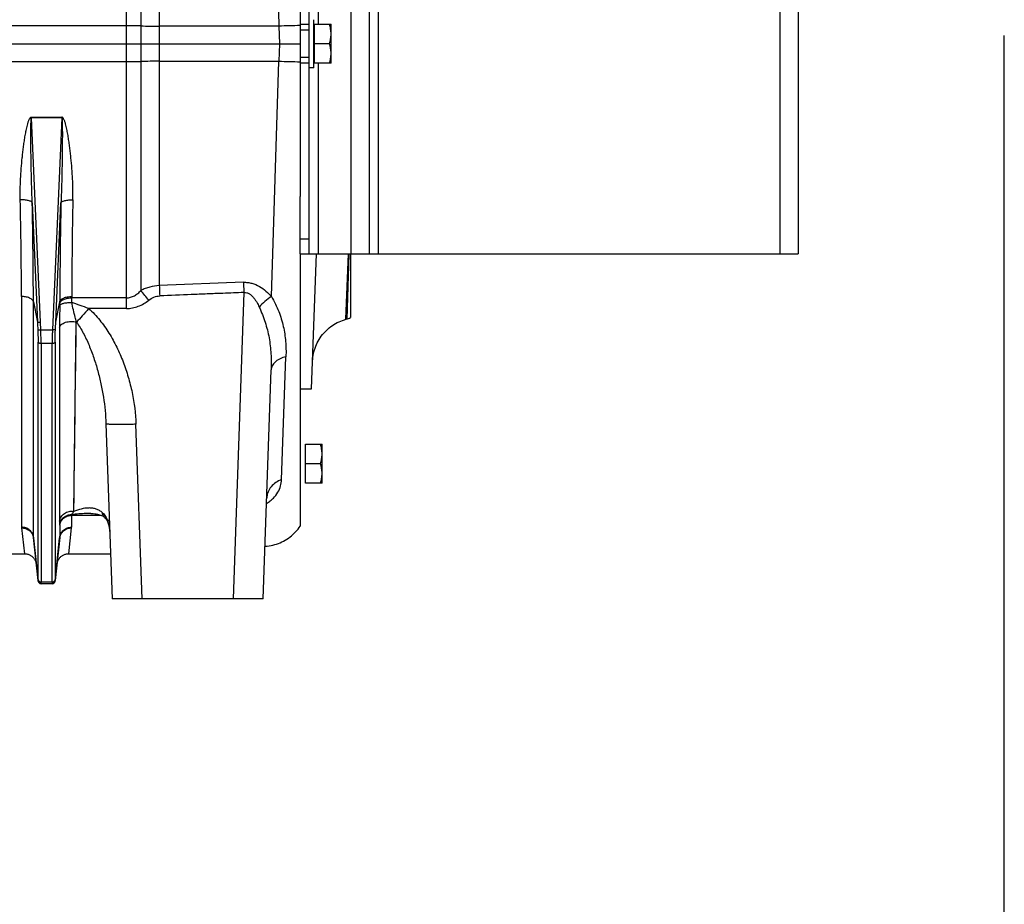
# Model space of a CAD drawing. Extents: x -1622 to 1181, y 8 to 1633.
# Tile 79 of 80: x 853 to 1181, y 543 to 838. Entities that reach past the tile are written whole.
import ezdxf

# ---------------------------------------------------------------- set-up
doc = ezdxf.new("R2010")
doc.units = 0
doc.header["$LTSCALE"] = 65.395
doc.layers.get('0').update_dxf_attribs({"linetype": 'CONTINUOUS'})

msp = doc.modelspace()

# ---------------------------------------------------------------- linework, layer by layer
at = {"color": 9, "linetype": 'CONTINUOUS'}
for p, q in [((934.11, 997.78), (939.26, 836.1)), ((899.4, 915.48), (899.4, 749.61)), ((952.34, 900.26), (952.34, 836.76)), ((963.34, 760.26), (963.34, 900.26)), ((972.34, 900.26), (972.34, 760.26)), ((1106.34, 760.26), (1106.34, 900.26)), ((888.44, 741.97), (888.44, 870.52)), ((893.29, 864.55), (893.29, 747.99)), ((946.34, 836.76), (949.34, 836.76)), ((888.44, 836.19), (600.84, 836.19)), ((939.26, 836.1), (899.4, 836.13)), ((939.26, 836.1), (939.46, 830.26)), ((939.46, 830.26), (939.26, 824.42)), ((600.84, 824.33), (888.44, 824.33)), ((899.4, 824.39), (939.26, 824.42)), ((936.76, 745.98), (939.26, 824.42)), ((949.34, 823.76), (946.34, 823.76)), ((952.34, 823.76), (952.34, 760.26)), ((856.8, 805.79), (866.88, 805.79)), ((856.8, 805.79), (856.8, 805.5)), ((866.88, 805.5), (856.8, 805.5)), ((859.78, 737.4), (856.8, 805.5)), ((866.88, 805.5), (863.89, 737.4)), ((866.88, 805.5), (866.88, 805.79)), ((857.04, 777.21), (858.79, 737.42)), ((864.89, 737.42), (866.63, 777.21)), ((946.34, 765.26), (949.34, 765.26)), ((961.6, 738.39), (962.48, 760.26)), ((962.56, 760.26), (961.84, 738.45)), ((962.56, 760.26), (962.31, 752.58)), ((853.45, 745.99), (853.5, 669.09)), ((870.22, 745.99), (870.22, 745.54)), ((888.44, 745.54), (870.22, 745.54)), ((927.59, 747.33), (924.03, 645.26)), ((857.43, 744.21), (858.79, 737.42)), ((857.48, 665.68), (857.43, 744.21)), ((864.89, 737.42), (866.24, 744.21)), ((866.24, 744.21), (866.24, 743.74)), ((888.44, 741.97), (875.84, 741.97)), ((859.89, 734.9), (859.78, 737.4)), ((863.89, 737.4), (863.78, 734.9)), ((866.15, 735.69), (866.18, 671.12)), ((870.91, 674.36), (871.74, 737.5)), ((871.74, 737.5), (871.79, 737.43)), ((859.89, 734.9), (863.78, 734.9)), ((859, 651.65), (859, 730.78)), ((863.68, 730.31), (859.99, 730.31)), ((859.99, 730.31), (859.99, 650.79)), ((863.68, 650.79), (863.68, 730.31)), ((864.68, 730.78), (864.68, 651.65)), ((940.17, 684.93), (941.6, 725.93)), ((871.49, 717.83), (871.57, 724.19)), ((893.65, 645.26), (891.62, 703.4)), ((870.91, 674.36), (870.98, 679.68)), ((866.18, 674.41), (866.18, 671.12)), ((870.18, 673.05), (880.04, 673.05)), ((870.18, 673.05), (870.18, 669.09)), ((866.2, 669.72), (866.2, 665.68)), ((881.28, 672.23), (881.29, 672.23)), ((853.51, 668.85), (854.44, 660.26)), ((869.24, 660.26), (870.17, 668.85)), ((858.99, 651.31), (857.48, 665.68)), ((866.2, 665.68), (864.69, 651.31)), ((859.99, 650.26), (859.98, 650.32)), ((863.68, 650.79), (859.99, 650.79)), ((863.69, 650.32), (863.69, 650.26))]:
    msp.add_line(p, q, dxfattribs=at)
at = {"color": 7, "linetype": 'CONTINUOUS'}
for p, q in [((949.34, 834.76), (949.34, 900.26)), ((969.34, 900.26), (969.34, 760.26)), ((1112.34, 900.26), (1112.34, 760.26)), ((949.34, 834.76), (946.34, 834.76)), ((1181, 8), (1181, 833)), ((946.34, 825.76), (949.34, 825.76)), ((949.34, 760.26), (949.34, 825.76)), ((946.34, 760.26), (946.34, 779.28)), ((946.34, 760.26), (1112.34, 760.26))]:
    msp.add_line(p, q, dxfattribs=at)
at = {"color": 6, "linetype": 'CONTINUOUS'}
for p, q in [((946.34, 881.24), (946.34, 779.28)), ((950.94, 822.26), (950.94, 838.26)), ((951.14, 836.76), (956.64, 836.76)), ((956.64, 823.76), (956.64, 836.76)), ((600.84, 830.26), (946.34, 830.26)), ((956.06, 830.26), (951.14, 830.26)), ((956.64, 823.76), (951.14, 823.76)), ((950.94, 822.26), (949.34, 822.26)), ((946.34, 760.26), (946.34, 669.42)), ((950.17, 715.25), (951.74, 760.26)), ((963.09, 760.26), (963.09, 738.97)), ((927.45, 750.71), (899.4, 749.62)), ((961.84, 738.45), (961.6, 738.39)), ((934.01, 645.26), (936.68, 721.52)), ((946.34, 715.26), (950.17, 715.26)), ((881.63, 703.57), (883.66, 645.26)), ((948.14, 696.76), (953.64, 696.76)), ((953.64, 683.76), (953.64, 696.76)), ((953.06, 690.26), (948.14, 690.26)), ((953.64, 683.76), (948.14, 683.76)), ((857.49, 665.47), (858.99, 651.15)), ((864.68, 651.15), (866.19, 665.47)), ((847.24, 660.26), (854.44, 660.26)), ((869.24, 660.26), (883.14, 660.26)), ((863.69, 650.26), (859.99, 650.26)), ((934.01, 645.26), (883.66, 645.26))]:
    msp.add_line(p, q, dxfattribs=at)
at = {"color": 2, "linetype": 'CONTINUOUS'}
for p, q in [((951.14, 823.76), (951.14, 836.76)), ((949.34, 825.76), (949.34, 834.76)), ((948.14, 683.76), (948.14, 696.76))]:
    msp.add_line(p, q, dxfattribs=at)
at = {"color": 6, "linetype": 'CONTINUOUS'}
for points in [[(950.49, 724.42), (950.53, 725.06), (950.59, 725.7), (950.68, 726.33), (950.8, 726.96), (950.94, 727.58), (951.11, 728.2), (951.31, 728.81), (951.53, 729.41), (951.78, 730), (952.05, 730.58), (952.35, 731.15), (952.67, 731.7), (953.02, 732.24), (953.39, 732.77), (953.78, 733.27), (954.19, 733.77), (954.62, 734.24), (955.07, 734.69), (955.54, 735.13), (956.03, 735.54), (956.53, 735.94), (957.06, 736.31), (957.59, 736.65), (958.14, 736.98), (958.71, 737.28), (959.29, 737.56), (959.88, 737.81), (960.47, 738.04), (961.08, 738.24), (961.6, 738.39)], [(935.18, 678.71), (935.19, 678.83), (935.2, 678.95), (935.22, 679.05), (935.23, 679.13), (935.25, 679.19), (935.26, 679.23), (935.26, 679.24), (935.26, 679.24)], [(876.59, 673.66), (876.9, 673.65), (877.41, 673.63), (877.89, 673.59), (878.34, 673.53), (878.76, 673.45), (879.15, 673.36), (879.51, 673.25), (879.84, 673.14), (880.14, 673.01), (880.41, 672.88), (880.66, 672.73), (880.89, 672.57), (881.1, 672.4), (881.29, 672.23)], [(881.28, 672.23), (881.34, 672.17), (881.45, 672.05), (881.56, 671.92), (881.66, 671.79), (881.75, 671.67), (881.83, 671.54), (881.91, 671.42), (881.98, 671.29), (882.05, 671.16), (882.11, 671.02), (882.17, 670.87), (882.23, 670.73), (882.29, 670.57), (882.35, 670.41), (882.4, 670.24), (882.45, 670.06), (882.51, 669.87), (882.56, 669.67), (882.6, 669.46), (882.65, 669.24), (882.69, 669), (882.74, 668.75), (882.77, 668.49), (882.81, 668.21), (882.84, 667.91), (882.87, 667.6), (882.89, 667.27)], [(934.62, 662.76), (934.76, 662.76), (935.39, 662.81), (936.02, 662.89), (936.65, 663), (937.27, 663.13), (937.88, 663.29), (938.49, 663.47), (939.09, 663.68), (939.68, 663.91), (940.26, 664.17), (940.82, 664.45), (941.38, 664.76), (941.92, 665.09), (942.45, 665.44), (942.96, 665.82), (943.45, 666.21), (943.93, 666.63), (944.39, 667.06), (944.83, 667.52), (945.26, 667.99), (945.66, 668.48), (946.04, 668.99), (946.34, 669.42)], [(854.44, 660.26), (854.56, 660.26), (854.79, 660.24), (855.02, 660.22), (855.24, 660.18), (855.47, 660.12), (855.69, 660.06), (855.9, 659.98), (856.11, 659.89), (856.32, 659.79), (856.52, 659.67), (856.71, 659.55), (856.9, 659.41), (857.07, 659.27), (857.24, 659.11), (857.4, 658.94), (857.55, 658.77), (857.69, 658.59), (857.82, 658.4), (857.93, 658.2), (858.04, 658), (858.13, 657.79), (858.21, 657.57), (858.28, 657.35), (858.34, 657.13), (858.38, 656.9), (858.41, 656.68)], [(865.26, 656.68), (865.29, 656.9), (865.34, 657.13), (865.39, 657.35), (865.46, 657.57), (865.54, 657.79), (865.64, 658), (865.74, 658.2), (865.86, 658.4), (865.99, 658.59), (866.13, 658.77), (866.28, 658.94), (866.44, 659.11), (866.6, 659.27), (866.78, 659.41), (866.97, 659.55), (867.16, 659.67), (867.36, 659.79), (867.56, 659.89), (867.77, 659.98), (867.99, 660.06), (868.21, 660.12), (868.43, 660.18), (868.66, 660.22), (868.89, 660.24), (869.12, 660.26), (869.24, 660.26)]]:
    msp.add_lwpolyline(points, dxfattribs=at)
at = {"color": 9, "linetype": 'CONTINUOUS'}
for points in [[(866.15, 735.69), (866.15, 732.43), (866.15, 729.22), (866.15, 726.05)], [(871.57, 724.19), (871.61, 727.4), (871.65, 730.66), (871.69, 734.03), (871.74, 737.5)], [(866.15, 726.05), (866.16, 719.92), (866.16, 716.95), (866.16, 714.07)], [(871.33, 705.95), (871.37, 708.83), (871.41, 711.78), (871.49, 717.83)], [(866.16, 714.07), (866.17, 708.4), (866.17, 705.6), (866.17, 702.86), (866.17, 700.2)], [(871.22, 697.75), (871.26, 700.41), (871.33, 705.95)], [(866.17, 700.2), (866.18, 695.1), (866.18, 692.68), (866.18, 690.33), (866.18, 688.07)], [(871.12, 690.3), (871.16, 692.69), (871.22, 697.75)], [(870.98, 679.68), (871.01, 681.61), (871.03, 683.64), (871.06, 685.77), (871.12, 690.3)], [(866.18, 688.07), (866.18, 681.75), (866.18, 679.8), (866.18, 677.93), (866.18, 676.14), (866.18, 674.41)]]:
    msp.add_lwpolyline(points, dxfattribs=at)
for centre, radius, start, end in [((888.53, 432.56), 403.63, 89.3244, 90.0121), ((899.7, 1387.13), 551, 269.3325, 269.968), ((952.34, 463.22), 373.11, 90.9211, 92.0092), ((888.46, 1239.07), 414.75, 269.9972, 270.6665), ((899.61, 288.28), 536.11, 90.0232, 90.6763), ((953, 1223.42), 399.24, 268.0264, 269.0433), ((-648.84, 743.92), 1502.29, 0.07915, 1.30879), ((2304.92, 744.74), 1434.7, 178.66224, 179.95012), ((-645.58, 742.92), 1503.01, 0.04901, 1.30702), ((2439.79, 742.09), 1573.55, 178.72119, 179.9228), ((737.93, 745.58), 132.29, 359.3144, 359.9786), ((738.84, 623.02), 198.67, 37.779, 38.9793), ((832.6, 743.77), 33.64, 358.6454, 359.9494), ((824.97, 610.06), 141.37, 68.9105, 71.336), ((941.28, 678.5), 6.1, 173.0448, 177.9914), ((867.8, 669.1), 2.38, 353.9399, 359.8641), ((864.18, 665.68), 2.02, 354.0162, 359.9663)]:
    msp.add_arc(centre, radius, start, end, dxfattribs=at)
at = {"color": 6, "linetype": 'CONTINUOUS'}
for centre, radius, start, end in [((960.55, 743.28), 5, 285, 300.5355), ((859.99, 651.26), 1, 186, 270), ((863.69, 651.26), 1, 270, 354)]:
    msp.add_arc(centre, radius, start, end, dxfattribs=at)
at = {"color": 2, "linetype": 'CONTINUOUS'}
for centre, radius, start, end in [((855.81, 669.09), 2.31, 180.0229, 186.1213), ((853.92, 665.09), 3.59, 9.3836, 9.7906), ((853.97, 665.1), 3.54, 6.0121, 9.3906), ((859.5, 665.68), 2.02, 180.0337, 185.9838), ((859.95, 651.41), 0.964, 185.7423, 190.6036), ((863.72, 651.41), 0.974, 344.8075, 354.234), ((863.8, 651.24), 0.895, 1.739, 4.2334)]:
    msp.add_arc(centre, radius, start, end, dxfattribs=at)
at = {"color": 6, "linetype": 'CONTINUOUS'}
for points, knots in [([(956.64, 833.51), (956.64, 834.06), (956.53, 835.16), (956.23, 836.23), (956.06, 836.76)], [0, 0, 0, 0, 0.498124, 1, 1, 1, 1]), ([(956.06, 830.26), (956.23, 830.78), (956.53, 831.85), (956.64, 832.96), (956.64, 833.51)], [0, 0, 0, 0, 0.501876, 1, 1, 1, 1]), ([(956.64, 827.01), (956.64, 827.56), (956.53, 828.66), (956.23, 829.73), (956.06, 830.26)], [0, 0, 0, 0, 0.498124, 1, 1, 1, 1]), ([(956.06, 823.76), (956.23, 824.28), (956.53, 825.35), (956.64, 826.46), (956.64, 827.01)], [0, 0, 0, 0, 0.501876, 1, 1, 1, 1]), ([(858.79, 737.42), (858.8, 737.42), (858.83, 737.41), (858.9, 737.4), (858.99, 737.4), (859.12, 737.39), (859.26, 737.39), (859.49, 737.39), (859.66, 737.4), (859.78, 737.4)], [0, 0, 0, 0, 0.035333, 0.1024, 0.199746, 0.32428, 0.471855, 0.637489, 1, 1, 1, 1]), ([(953.64, 693.51), (953.64, 694.06), (953.53, 695.16), (953.23, 696.23), (953.06, 696.76)], [0, 0, 0, 0, 0.498124, 1, 1, 1, 1]), ([(953.06, 690.26), (953.23, 690.78), (953.53, 691.85), (953.64, 692.96), (953.64, 693.51)], [0, 0, 0, 0, 0.501876, 1, 1, 1, 1]), ([(953.64, 687.01), (953.64, 687.56), (953.53, 688.66), (953.23, 689.73), (953.06, 690.26)], [0, 0, 0, 0, 0.498124, 1, 1, 1, 1]), ([(953.06, 683.76), (953.23, 684.28), (953.53, 685.35), (953.64, 686.46), (953.64, 687.01)], [0, 0, 0, 0, 0.501876, 1, 1, 1, 1])]:
    msp.add_open_spline(points, degree=3, knots=knots, dxfattribs=at)
at = {"color": 9, "linetype": 'CONTINUOUS'}
for points, knots in [([(853.06, 778.23), (853.04, 779.38), (853.04, 781.69), (853.16, 785.17), (853.38, 788.66), (853.64, 791.58), (853.9, 793.91), (854.12, 795.67), (854.36, 797.43), (854.63, 799.18), (854.89, 800.65), (855.12, 801.81), (855.31, 802.68), (855.49, 803.4), (855.66, 803.98), (855.8, 804.4), (855.95, 804.82), (856.11, 805.16), (856.27, 805.42), (856.4, 805.6), (856.57, 805.75), (856.72, 805.79), (856.8, 805.79)], [0, 0, 0, 0, 0.122622, 0.246032, 0.370176, 0.494998, 0.557647, 0.620442, 0.683378, 0.746447, 0.809643, 0.841288, 0.872963, 0.904668, 0.920534, 0.936409, 0.952294, 0.968189, 0.976147, 0.984111, 0.992074, 1, 1, 1, 1]), ([(857.04, 777.21), (857, 778.39), (856.91, 780.77), (856.81, 784.35), (856.74, 787.33), (856.7, 789.72), (856.67, 791.51), (856.64, 793.3), (856.62, 795.09), (856.61, 796.59), (856.6, 797.78), (856.6, 798.68), (856.6, 799.57), (856.6, 800.46), (856.6, 801.35), (856.61, 802.09), (856.61, 802.69), (856.62, 803.13), (856.63, 803.57), (856.64, 804), (856.66, 804.36), (856.67, 804.65), (856.68, 804.86), (856.7, 805.06), (856.71, 805.22), (856.73, 805.34), (856.75, 805.42), (856.76, 805.47), (856.79, 805.5), (856.8, 805.5)], [0, 0, 0, 0, 0.125964, 0.252214, 0.378662, 0.441935, 0.505229, 0.568532, 0.631829, 0.695102, 0.72672, 0.758318, 0.789889, 0.821421, 0.852895, 0.88428, 0.899923, 0.915517, 0.931042, 0.946465, 0.961719, 0.969243, 0.976649, 0.983865, 0.990719, 0.993897, 0.996694, 0.998847, 1, 1, 1, 1]), ([(866.88, 805.5), (866.89, 805.5), (866.92, 805.47), (866.93, 805.42), (866.95, 805.34), (866.96, 805.22), (866.98, 805.06), (867, 804.86), (867.01, 804.65), (867.02, 804.36), (867.03, 804), (867.05, 803.57), (867.06, 803.13), (867.06, 802.69), (867.07, 802.09), (867.08, 801.35), (867.08, 800.46), (867.08, 799.57), (867.08, 798.68), (867.07, 797.78), (867.07, 796.59), (867.05, 795.09), (867.03, 793.3), (867.01, 791.51), (866.98, 789.72), (866.93, 787.33), (866.87, 784.35), (866.76, 780.77), (866.68, 778.39), (866.63, 777.21)], [0, 0, 0, 0, 0.001153, 0.003306, 0.006103, 0.00928, 0.016135, 0.023351, 0.030756, 0.03828, 0.053534, 0.068957, 0.084483, 0.100077, 0.11572, 0.147105, 0.178579, 0.21011, 0.241681, 0.27328, 0.304898, 0.36817, 0.431468, 0.494771, 0.558065, 0.621338, 0.747786, 0.874036, 1, 1, 1, 1]), ([(870.61, 778.23), (870.64, 779.38), (870.64, 781.7), (870.52, 785.17), (870.3, 788.66), (870.03, 791.58), (869.78, 793.91), (869.56, 795.67), (869.32, 797.43), (869.05, 799.18), (868.79, 800.65), (868.56, 801.81), (868.37, 802.68), (868.18, 803.4), (868.02, 803.98), (867.88, 804.4), (867.72, 804.82), (867.56, 805.16), (867.41, 805.42), (867.27, 805.6), (867.1, 805.75), (866.95, 805.79), (866.88, 805.79)], [0, 0, 0, 0, 0.122622, 0.246032, 0.370176, 0.494998, 0.557646, 0.620442, 0.683378, 0.746447, 0.809643, 0.841288, 0.872963, 0.904668, 0.920534, 0.936409, 0.952293, 0.968189, 0.976147, 0.984111, 0.992074, 1, 1, 1, 1]), ([(857.04, 777.21), (857.02, 777.28), (856.91, 777.45), (856.63, 777.64), (856.24, 777.83), (855.72, 777.98), (855.12, 778.11), (854.22, 778.22), (853.53, 778.24), (853.06, 778.23)], [0, 0, 0, 0, 0.056839, 0.133833, 0.236269, 0.363708, 0.511619, 0.672612, 1, 1, 1, 1]), ([(866.63, 777.21), (866.66, 777.28), (866.77, 777.45), (867.04, 777.64), (867.44, 777.83), (867.95, 777.98), (868.56, 778.11), (869.46, 778.22), (870.15, 778.24), (870.61, 778.23)], [0, 0, 0, 0, 0.056839, 0.133833, 0.236269, 0.363708, 0.511619, 0.672612, 1, 1, 1, 1]), ([(899.4, 749.61), (898.34, 749.59), (896.74, 749.34), (894.72, 748.67), (893.76, 748.23), (893.29, 747.99)], [0, 0, 0, 0, 0.500088, 0.750211, 1, 1, 1, 1]), ([(899.4, 749.61), (899.41, 749.34), (899.45, 748.2), (899.5, 747.06), (899.54, 746.19)], [0, 0, 0, 0, 0.236825, 1, 1, 1, 1]), ([(927.45, 750.71), (927.92, 750.73), (928.85, 750.69), (930.67, 750.34), (932.78, 749.44), (934.94, 747.87), (936.19, 746.63), (936.76, 745.98)], [0, 0, 0, 0, 0.130147, 0.259463, 0.512902, 0.759508, 1, 1, 1, 1]), ([(927.45, 750.71), (927.46, 750.44), (927.51, 749.31), (927.55, 748.19), (927.59, 747.33)], [0, 0, 0, 0, 0.238557, 1, 1, 1, 1]), ([(857.43, 744.21), (857.41, 744.33), (857.31, 744.57), (857.04, 744.91), (856.64, 745.23), (855.92, 745.61), (854.84, 745.92), (853.92, 745.99), (853.45, 745.99)], [0, 0, 0, 0, 0.077939, 0.169639, 0.279021, 0.406211, 0.698342, 1, 1, 1, 1]), ([(866.24, 744.21), (866.27, 744.33), (866.37, 744.57), (866.64, 744.91), (867.04, 745.23), (867.76, 745.61), (868.84, 745.92), (869.76, 745.99), (870.22, 745.99)], [0, 0, 0, 0, 0.077939, 0.169639, 0.279021, 0.40621, 0.69834, 1, 1, 1, 1]), ([(866.24, 743.74), (866.27, 743.86), (866.37, 744.11), (866.64, 744.45), (867.04, 744.77), (867.76, 745.15), (868.84, 745.46), (869.76, 745.54), (870.22, 745.54)], [0, 0, 0, 0, 0.078147, 0.169982, 0.279403, 0.406554, 0.698496, 1, 1, 1, 1]), ([(888.44, 745.54), (888.67, 745.54), (889.14, 745.57), (890.06, 745.76), (891.14, 746.22), (892.1, 746.88), (892.8, 747.49), (893.12, 747.82), (893.29, 747.99)], [0, 0, 0, 0, 0.125575, 0.251065, 0.501186, 0.750783, 0.875441, 1, 1, 1, 1]), ([(895.87, 744.73), (896.41, 745.14), (897.55, 745.85), (898.88, 746.17), (899.54, 746.19)], [0, 0, 0, 0, 0.508974, 1, 1, 1, 1]), ([(927.59, 747.33), (925.25, 747.23), (921.16, 747.06), (915.32, 746.83), (908.3, 746.56), (903.04, 746.34), (899.54, 746.19)], [0, 0, 0, 0, 0.25, 0.4375, 0.625, 1, 1, 1, 1]), ([(927.59, 747.33), (927.91, 747.36), (928.56, 747.31), (929.44, 746.91), (930.18, 746.33), (930.82, 745.64), (931.37, 744.89), (932.02, 743.84), (932.43, 743.02), (932.69, 742.46)], [0, 0, 0, 0, 0.128146, 0.255261, 0.381146, 0.506054, 0.630251, 0.75392, 1, 1, 1, 1]), ([(936.76, 745.98), (936, 745.5), (934.55, 744.41), (933.27, 743.14), (932.69, 742.46)], [0, 0, 0, 0, 0.501888, 1, 1, 1, 1]), ([(936.76, 745.98), (937.23, 745.16), (938.1, 743.53), (939.2, 741.04), (940.08, 738.53), (940.75, 736.02), (941.22, 733.51), (941.51, 730.98), (941.64, 728.46), (941.63, 726.77), (941.6, 725.93)], [0, 0, 0, 0, 0.134832, 0.264926, 0.391319, 0.515115, 0.637276, 0.758528, 0.879336, 1, 1, 1, 1]), ([(866.23, 742.98), (866.22, 742.34), (866.17, 739.91), (866.14, 737.48), (866.15, 735.69)], [0, 0, 0, 0, 0.261459, 1, 1, 1, 1]), ([(866.23, 742.98), (866.26, 743.06), (866.38, 743.23), (866.68, 743.44), (867.11, 743.62), (867.64, 743.78), (868.25, 743.89), (869.12, 743.99), (869.78, 744.01), (870.21, 744)], [0, 0, 0, 0, 0.061511, 0.144964, 0.254001, 0.386101, 0.53483, 0.691944, 1, 1, 1, 1]), ([(871.74, 737.5), (871.61, 738.02), (871.08, 740.18), (870.57, 742.35), (870.21, 744)], [0, 0, 0, 0, 0.241638, 1, 1, 1, 1]), ([(875.84, 741.97), (875.13, 741.15), (873.79, 739.63), (872.43, 738.13), (871.79, 737.43)], [0, 0, 0, 0, 0.532741, 1, 1, 1, 1]), ([(875.84, 741.97), (877.18, 740.8), (879.63, 738.19), (882.7, 733.81), (885.27, 729.13), (887.4, 724.23), (889.11, 719.17), (890.83, 712.27), (891.5, 706.95), (891.62, 703.4)], [0, 0, 0, 0, 0.124986, 0.25002, 0.375064, 0.500108, 0.625147, 0.75018, 1, 1, 1, 1]), ([(888.44, 741.97), (889.11, 741.97), (890.46, 742.1), (893.05, 742.86), (894.81, 743.91), (895.87, 744.73)], [0, 0, 0, 0, 0.250283, 0.500594, 1, 1, 1, 1]), ([(932.69, 742.46), (933.44, 740.81), (934.78, 737.46), (936.08, 732.24), (936.7, 726.91), (936.74, 723.32), (936.68, 721.52)], [0, 0, 0, 0, 0.253189, 0.500934, 0.748975, 1, 1, 1, 1]), ([(866.15, 735.69), (866.17, 735.85), (866.31, 736.2), (866.72, 736.66), (867.33, 737.08), (868.13, 737.41), (869.04, 737.62), (870.26, 737.72), (871.17, 737.63), (871.74, 737.5)], [0, 0, 0, 0, 0.077061, 0.171529, 0.287771, 0.424554, 0.574649, 0.727243, 1, 1, 1, 1]), ([(871.79, 737.43), (872.21, 736.86), (873.01, 735.66), (874.46, 733.12), (876.03, 729.75), (877.61, 725.54), (878.92, 721.23), (879.99, 716.84), (881.08, 710.98), (881.52, 706.53), (881.63, 703.57)], [0, 0, 0, 0, 0.059952, 0.121154, 0.245794, 0.371981, 0.498651, 0.625175, 0.751131, 1, 1, 1, 1]), ([(858.9, 734.92), (858.91, 734.92), (858.94, 734.91), (859, 734.9), (859.1, 734.89), (859.23, 734.89), (859.38, 734.89), (859.6, 734.89), (859.78, 734.9), (859.89, 734.9)], [0, 0, 0, 0, 0.032317, 0.096482, 0.194812, 0.324121, 0.478887, 0.649697, 1, 1, 1, 1]), ([(858.9, 734.92), (858.91, 734.56), (858.97, 733.18), (859, 731.8), (859, 730.78)], [0, 0, 0, 0, 0.263006, 1, 1, 1, 1]), ([(859.99, 730.31), (859.99, 730.66), (859.98, 732.2), (859.94, 733.73), (859.89, 734.9)], [0, 0, 0, 0, 0.233224, 1, 1, 1, 1]), ([(863.78, 734.9), (863.77, 734.5), (863.71, 732.97), (863.68, 731.44), (863.68, 730.31)], [0, 0, 0, 0, 0.263044, 1, 1, 1, 1]), ([(864.78, 734.92), (864.77, 734.92), (864.74, 734.91), (864.67, 734.9), (864.58, 734.89), (864.45, 734.89), (864.3, 734.89), (864.07, 734.89), (863.9, 734.9), (863.78, 734.9)], [0, 0, 0, 0, 0.032317, 0.096482, 0.194812, 0.324121, 0.478887, 0.649697, 1, 1, 1, 1]), ([(864.68, 730.78), (864.68, 731.11), (864.69, 732.49), (864.73, 733.87), (864.78, 734.92)], [0, 0, 0, 0, 0.233209, 1, 1, 1, 1]), ([(859.99, 730.31), (859.88, 730.31), (859.7, 730.32), (859.48, 730.38), (859.23, 730.47), (859.03, 730.63), (859, 730.78)], [0, 0, 0, 0, 0.301639, 0.452764, 0.595429, 1, 1, 1, 1]), ([(864.68, 730.78), (864.65, 730.63), (864.45, 730.47), (864.2, 730.38), (863.98, 730.32), (863.8, 730.31), (863.68, 730.31)], [0, 0, 0, 0, 0.404571, 0.547236, 0.698361, 1, 1, 1, 1]), ([(941.6, 725.93), (940.94, 725.77), (939.97, 725.45), (938.81, 724.8), (938.07, 724.24), (937.47, 723.61), (937.03, 722.94), (936.76, 722.23), (936.68, 721.76), (936.68, 721.52)], [0, 0, 0, 0, 0.290301, 0.429373, 0.560842, 0.683163, 0.796297, 0.901193, 1, 1, 1, 1]), ([(891.62, 703.4), (891.02, 703.38), (889.79, 703.34), (887.97, 703.3), (886.22, 703.29), (884.66, 703.3), (883.52, 703.33), (882.78, 703.37), (882.37, 703.4), (882.05, 703.44), (881.84, 703.47), (881.73, 703.5), (881.67, 703.52), (881.63, 703.55), (881.63, 703.57)], [0, 0, 0, 0, 0.18119, 0.366472, 0.544755, 0.703959, 0.833422, 0.884626, 0.926196, 0.957999, 0.980337, 0.988124, 0.993824, 1, 1, 1, 1]), ([(935.12, 677.04), (935.56, 677.27), (936.37, 677.78), (937.71, 678.97), (938.95, 680.64), (939.88, 682.77), (940.14, 684.23), (940.17, 684.93)], [0, 0, 0, 0, 0.150858, 0.29143, 0.549557, 0.784406, 1, 1, 1, 1]), ([(940.17, 684.93), (939.49, 684.69), (938.2, 684.06), (936.64, 682.67), (935.62, 681.02), (935.29, 679.82), (935.22, 679.24)], [0, 0, 0, 0, 0.273989, 0.536997, 0.780083, 1, 1, 1, 1]), ([(866.18, 671.12), (866.21, 671.35), (866.31, 671.83), (866.63, 672.53), (867.11, 673.17), (867.97, 673.9), (869.27, 674.44), (870.39, 674.45), (870.91, 674.36)], [0, 0, 0, 0, 0.110308, 0.229222, 0.355687, 0.487619, 0.753395, 1, 1, 1, 1]), ([(866.2, 669.84), (866.25, 670.29), (866.52, 671.22), (867.44, 672.38), (868.73, 673.13), (869.71, 673.3), (870.18, 673.3)], [0, 0, 0, 0, 0.236251, 0.492997, 0.75404, 1, 1, 1, 1]), ([(866.2, 669.72), (866.25, 670.16), (866.45, 670.82), (866.97, 671.59), (867.66, 672.29), (868.74, 672.9), (869.71, 673.05), (870.18, 673.05)], [0, 0, 0, 0, 0.232361, 0.358327, 0.488486, 0.750835, 1, 1, 1, 1]), ([(870.18, 673.3), (870.24, 673.38), (870.49, 673.73), (870.73, 674.08), (870.91, 674.36)], [0, 0, 0, 0, 0.236588, 1, 1, 1, 1]), ([(876.59, 673.66), (876.06, 673.66), (873.92, 673.62), (871.78, 673.47), (870.18, 673.3)], [0, 0, 0, 0, 0.248685, 1, 1, 1, 1]), ([(870.18, 673.3), (870.18, 673.28), (870.18, 673.2), (870.18, 673.12), (870.18, 673.05)], [0, 0, 0, 0, 0.22617, 1, 1, 1, 1]), ([(880.23, 674.1), (879.92, 674.36), (879.24, 674.81), (878.13, 675.25), (876.97, 675.47), (875.37, 675.52), (873.31, 675.2), (871.71, 674.68), (870.91, 674.36)], [0, 0, 0, 0, 0.125936, 0.246173, 0.365141, 0.485484, 0.735012, 1, 1, 1, 1]), ([(880.23, 674.1), (880.33, 673.75), (880.6, 673.07), (881.03, 672.49), (881.28, 672.23)], [0, 0, 0, 0, 0.498879, 1, 1, 1, 1]), ([(880.23, 674.1), (880.41, 673.94), (880.78, 673.6), (881.47, 672.77), (882.18, 671.39), (882.69, 669.44), (882.85, 668.03), (882.89, 667.3)], [0, 0, 0, 0, 0.096174, 0.198122, 0.432918, 0.708804, 1, 1, 1, 1]), ([(866.18, 671.12), (866.18, 671), (866.18, 670.57), (866.19, 670.15), (866.2, 669.84)], [0, 0, 0, 0, 0.278056, 1, 1, 1, 1]), ([(866.2, 669.84), (866.2, 669.84), (866.2, 669.79), (866.2, 669.75), (866.2, 669.72)], [0, 0, 0, 0, 0.22616, 1, 1, 1, 1]), ([(881.29, 672.23), (881.49, 672.02), (881.95, 671.64), (882.48, 671.37), (882.75, 671.26)], [0, 0, 0, 0, 0.48982, 1, 1, 1, 1]), ([(866.19, 665.47), (866.23, 665.91), (866.51, 666.83), (867.43, 667.97), (868.72, 668.7), (869.7, 668.85), (870.17, 668.85)], [0, 0, 0, 0, 0.235816, 0.491823, 0.752856, 1, 1, 1, 1]), ([(866.2, 665.68), (866.24, 666.12), (866.52, 667.04), (867.44, 668.19), (868.73, 668.93), (869.71, 669.09), (870.18, 669.09)], [0, 0, 0, 0, 0.23542, 0.491719, 0.753099, 1, 1, 1, 1]), ([(859, 651.65), (859, 651.61), (859, 651.5), (859, 651.39), (858.99, 651.31)], [0, 0, 0, 0, 0.303573, 1, 1, 1, 1]), ([(859, 651.65), (859.01, 651.54), (859.08, 651.31), (859.31, 651.02), (859.63, 650.84), (859.88, 650.79), (859.99, 650.79)], [0, 0, 0, 0, 0.235193, 0.491406, 0.752889, 1, 1, 1, 1]), ([(859.98, 650.42), (859.99, 650.44), (859.99, 650.57), (859.99, 650.69), (859.99, 650.79)], [0, 0, 0, 0, 0.19609, 1, 1, 1, 1]), ([(863.68, 650.79), (863.8, 650.79), (864.04, 650.84), (864.37, 651.02), (864.6, 651.31), (864.67, 651.54), (864.68, 651.65)], [0, 0, 0, 0, 0.247111, 0.508594, 0.764807, 1, 1, 1, 1]), ([(863.68, 650.79), (863.68, 650.76), (863.68, 650.63), (863.69, 650.51), (863.69, 650.42)], [0, 0, 0, 0, 0.303672, 1, 1, 1, 1]), ([(864.69, 651.31), (864.69, 651.33), (864.68, 651.44), (864.68, 651.56), (864.68, 651.65)], [0, 0, 0, 0, 0.196193, 1, 1, 1, 1])]:
    msp.add_open_spline(points, degree=3, knots=knots, dxfattribs=at)
for points in [[(858.79, 737.42), (858.82, 736.59), (858.86, 735.76), (858.9, 734.92)], [(864.78, 734.92), (864.82, 735.76), (864.85, 736.59), (864.89, 737.42)]]:
    msp.add_open_spline(points, degree=3, dxfattribs=at)
at = {"color": 2, "linetype": 'CONTINUOUS'}
for points, knots in [([(857.48, 665.68), (857.43, 666.12), (857.15, 667.04), (856.24, 668.19), (854.94, 668.93), (853.97, 669.09), (853.5, 669.09)], [0, 0, 0, 0, 0.235421, 0.491721, 0.753101, 1, 1, 1, 1]), ([(853.51, 668.85), (853.96, 668.85), (854.89, 668.71), (856.14, 668.05), (857.07, 667), (857.38, 666.13), (857.46, 665.7)], [0, 0, 0, 0, 0.245518, 0.505049, 0.761397, 1, 1, 1, 1]), ([(858.99, 651.31), (858.99, 651.3), (858.99, 651.27), (858.99, 651.23), (858.99, 651.21)], [0, 0, 0, 0, 0.291566, 1, 1, 1, 1]), ([(858.99, 651.21), (859, 651.09), (859.07, 650.85), (859.3, 650.56), (859.62, 650.36), (859.86, 650.32), (859.98, 650.32)], [0, 0, 0, 0, 0.24935, 0.499054, 0.749306, 1, 1, 1, 1]), ([(859.98, 650.42), (859.87, 650.42), (859.64, 650.46), (859.33, 650.63), (859.1, 650.9), (859.02, 651.12), (859, 651.23)], [0, 0, 0, 0, 0.240982, 0.4985, 0.756686, 1, 1, 1, 1]), ([(859.98, 650.32), (859.98, 650.32), (859.98, 650.36), (859.98, 650.39), (859.98, 650.42)], [0, 0, 0, 0, 0.204363, 1, 1, 1, 1]), ([(863.69, 650.32), (863.82, 650.32), (864.06, 650.36), (864.38, 650.56), (864.6, 650.85), (864.68, 651.09), (864.69, 651.21)], [0, 0, 0, 0, 0.250673, 0.500909, 0.750629, 1, 1, 1, 1]), ([(864.66, 651.15), (864.6, 650.94), (864.34, 650.56), (863.9, 650.42), (863.69, 650.42)], [0, 0, 0, 0, 0.50454, 1, 1, 1, 1]), ([(863.69, 650.42), (863.69, 650.41), (863.7, 650.38), (863.7, 650.34), (863.69, 650.32)], [0, 0, 0, 0, 0.296126, 1, 1, 1, 1]), ([(864.69, 651.21), (864.69, 651.21), (864.69, 651.23), (864.69, 651.25), (864.69, 651.27)], [0, 0, 0, 0, 0.220796, 1, 1, 1, 1])]:
    msp.add_open_spline(points, degree=3, knots=knots, dxfattribs=at)

doc.saveas('drawing.dxf')
